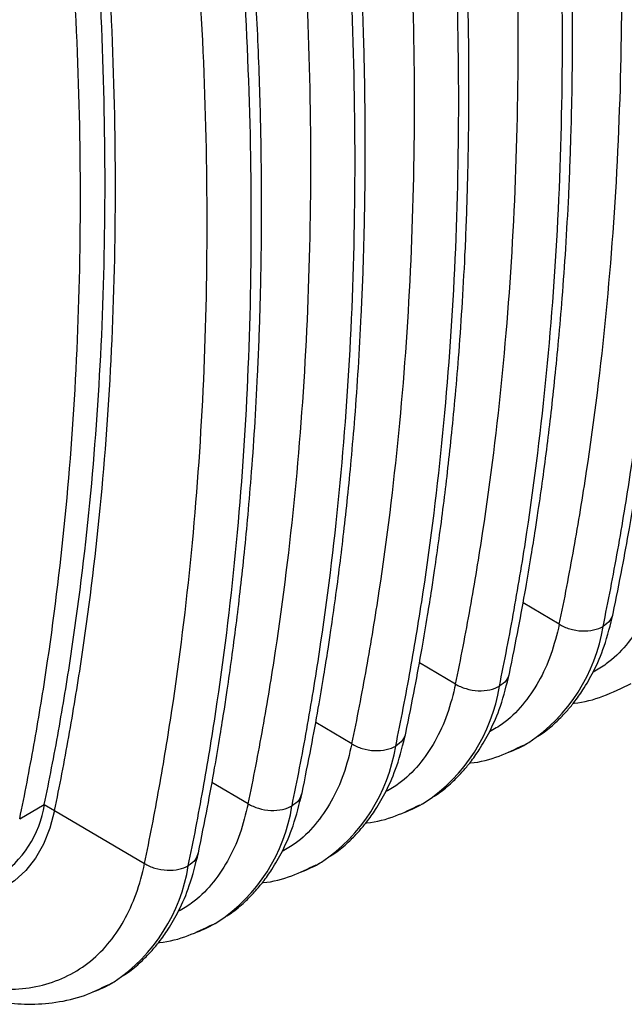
# Model space of a CAD drawing. Header units: millimetres. Extents: x 16 to 683, y 16 to 524.
# Tile 33 of 40: x 603 to 636, y 343 to 397. Entities that reach past the tile are written whole.
import ezdxf

# ---------------------------------------------------------------- set-up
doc = ezdxf.new("R2010")
doc.units = ezdxf.units.MM
doc.header["$LTSCALE"] = 2.5

msp = doc.modelspace()

# ---------------------------------------------------------------- linework, layer by layer
for p, q in [((632.69, 363.624), (630.681, 364.809)), ((626.945, 360.308), (624.936, 361.492)), ((621.2, 356.991), (619.191, 358.175)), ((630.837, 356.989), (630.926, 357.028)), ((615.454, 353.674), (613.446, 354.859)), ((625.092, 353.672), (625.18, 353.712)), ((602.792, 352.843), (604.156, 353.631)), ((604.156, 353.631), (604.723, 353.297)), ((604.723, 353.297), (609.709, 350.358)), ((619.347, 350.355), (619.435, 350.395)), ((613.601, 347.039), (613.69, 347.078)), ((607.856, 343.722), (607.945, 343.762))]:
    msp.add_line(p, q)
at = {"flags": 128}
msp.add_lwpolyline([(604.723, 353.297), (604.463, 352.322), (604.108, 351.438), (603.661, 350.653), (603.127, 349.975), (602.51, 349.411), (601.817, 348.967), (601.054, 348.646), (600.23, 348.453), (599.352, 348.388), (599.325, 348.388)], dxfattribs=at)
for centre, radius, start, end in [((625.687, 365.003), 9.546, 303.8357, 350.9997), ((619.942, 361.686), 9.546, 303.8357, 350.9997), ((627.251, 363.398), 7.353, 290.5559, 300.675), ((614.197, 358.37), 9.546, 303.8357, 350.9997), ((621.506, 360.081), 7.353, 290.5559, 300.675), ((598.398, 354.492), 5.823, 302.7366, 351.4969), ((608.451, 355.053), 9.546, 303.8357, 350.9997), ((615.761, 356.765), 7.353, 290.5559, 300.675), ((602.706, 351.736), 9.546, 303.8357, 350.9997), ((610.015, 353.448), 7.353, 290.5559, 300.675), ((604.27, 350.131), 7.353, 290.5559, 300.675)]:
    msp.add_arc(centre, radius, start, end)
for points, knots in [([(635.673, 364.22), (635.843, 365.061), (636.158, 366.62), (636.555, 368.801), (636.863, 370.616), (637.093, 372.057), (637.307, 373.47), (637.528, 375.025), (637.767, 376.837), (637.993, 378.715), (638.204, 380.653), (638.411, 382.766), (638.613, 385.149), (638.803, 387.825), (638.969, 390.82), (639.098, 394.123), (639.175, 397.803), (639.182, 401.868), (639.097, 406.331), (638.904, 411.098), (638.588, 416.163), (638.135, 421.518), (637.514, 427.263), (636.718, 433.4), (636.036, 437.653), (635.686, 439.837)], [0, 0, 0, 0, 0.037715, 0.069848, 0.096369, 0.117265, 0.132545, 0.157507, 0.184189, 0.20994, 0.237111, 0.265743, 0.298204, 0.335866, 0.375706, 0.420072, 0.468966, 0.522393, 0.580362, 0.642887, 0.706039, 0.773293, 0.844675, 0.92025, 1, 1, 1, 1]), ([(635.116, 363.509), (635.405, 364.907), (635.678, 366.32), (636.187, 369.171), (636.423, 370.608), (637.077, 374.943), (637.441, 377.881), (638.024, 383.845), (638.243, 386.871), (638.534, 393.009), (638.607, 396.12), (638.607, 402.429), (638.534, 405.625), (638.243, 412.099), (638.024, 415.377), (637.441, 422.015), (637.077, 425.374), (636.423, 430.463), (636.187, 432.173), (635.678, 435.611), (635.405, 437.339), (635.116, 439.071)], [0.0964849, 0.0964849, 0.0964849, 0.0964849, 0.1157842, 0.1157842, 0.1350205, 0.1350205, 0.1734212, 0.1734212, 0.2117322, 0.2117322, 0.25, 0.25, 0.2882678, 0.2882678, 0.3265789, 0.3265789, 0.3649795, 0.3649795, 0.3842158, 0.3842158, 0.4035151, 0.4035151, 0.4035151, 0.4035151]), ([(632.69, 363.624), (632.978, 365.013), (633.248, 366.416), (633.754, 369.248), (633.989, 370.675), (634.638, 374.979), (634.999, 377.896), (635.578, 383.818), (635.795, 386.823), (636.085, 392.916), (636.157, 396.005), (636.157, 402.268), (636.085, 405.441), (635.795, 411.869), (635.578, 415.124), (634.999, 421.714), (634.638, 425.05), (633.989, 430.103), (633.754, 431.801), (633.248, 435.216), (632.978, 436.932), (632.69, 438.652)], [0.0964849, 0.0964849, 0.0964849, 0.0964849, 0.1157842, 0.1157842, 0.1350205, 0.1350205, 0.1734212, 0.1734212, 0.2117322, 0.2117322, 0.25, 0.25, 0.2882678, 0.2882678, 0.3265789, 0.3265789, 0.3649795, 0.3649795, 0.3842158, 0.3842158, 0.4035151, 0.4035151, 0.4035151, 0.4035151]), ([(629.928, 360.903), (630.098, 361.745), (630.413, 363.304), (630.81, 365.485), (631.118, 367.3), (631.348, 368.741), (631.561, 370.153), (631.783, 371.709), (632.021, 373.521), (632.247, 375.398), (632.459, 377.336), (632.665, 379.449), (632.868, 381.832), (633.058, 384.509), (633.224, 387.503), (633.352, 390.806), (633.429, 394.486), (633.436, 398.552), (633.352, 403.014), (633.159, 407.782), (632.842, 412.847), (632.389, 418.202), (631.769, 423.947), (630.973, 430.083), (630.291, 434.337), (629.941, 436.52)], [0, 0, 0, 0, 0.037715, 0.069848, 0.096369, 0.117265, 0.132545, 0.157507, 0.184189, 0.20994, 0.237111, 0.265743, 0.298204, 0.335866, 0.375706, 0.420072, 0.468966, 0.522393, 0.580362, 0.642887, 0.706039, 0.773293, 0.844675, 0.92025, 1, 1, 1, 1]), ([(629.37, 360.193), (629.66, 361.591), (629.932, 363.004), (630.441, 365.855), (630.678, 367.292), (631.332, 371.626), (631.696, 374.564), (632.279, 380.529), (632.498, 383.554), (632.789, 389.692), (632.862, 392.804), (632.862, 399.112), (632.789, 402.308), (632.498, 408.782), (632.279, 412.061), (631.696, 418.698), (631.332, 422.057), (630.678, 427.146), (630.441, 428.856), (629.932, 432.295), (629.66, 434.022), (629.37, 435.754)], [0.0964849, 0.0964849, 0.0964849, 0.0964849, 0.1157842, 0.1157842, 0.1350205, 0.1350205, 0.1734212, 0.1734212, 0.2117322, 0.2117322, 0.25, 0.25, 0.2882678, 0.2882678, 0.3265789, 0.3265789, 0.3649795, 0.3649795, 0.3842158, 0.3842158, 0.4035151, 0.4035151, 0.4035151, 0.4035151]), ([(626.945, 360.308), (627.232, 361.696), (627.503, 363.1), (628.008, 365.931), (628.243, 367.358), (628.892, 371.662), (629.254, 374.58), (629.833, 380.502), (630.05, 383.506), (630.34, 389.599), (630.412, 392.689), (630.412, 398.952), (630.34, 402.125), (630.05, 408.552), (629.833, 411.807), (629.254, 418.398), (628.892, 421.733), (628.243, 426.786), (628.008, 428.484), (627.503, 431.899), (627.232, 433.615), (626.945, 435.336)], [0.0964849, 0.0964849, 0.0964849, 0.0964849, 0.1157842, 0.1157842, 0.1350205, 0.1350205, 0.1734212, 0.1734212, 0.2117322, 0.2117322, 0.25, 0.25, 0.2882678, 0.2882678, 0.3265789, 0.3265789, 0.3649795, 0.3649795, 0.3842158, 0.3842158, 0.4035151, 0.4035151, 0.4035151, 0.4035151]), ([(624.183, 357.587), (624.353, 358.428), (624.668, 359.987), (625.065, 362.168), (625.373, 363.983), (625.602, 365.424), (625.816, 366.837), (626.038, 368.392), (626.276, 370.204), (626.502, 372.082), (626.714, 374.019), (626.92, 376.133), (627.123, 378.515), (627.313, 381.192), (627.479, 384.186), (627.607, 387.49), (627.684, 391.169), (627.691, 395.235), (627.607, 399.698), (627.414, 404.465), (627.097, 409.53), (626.644, 414.885), (626.024, 420.63), (625.228, 426.767), (624.546, 431.02), (624.196, 433.204)], [0, 0, 0, 0, 0.037715, 0.069848, 0.096369, 0.117265, 0.132545, 0.157507, 0.184189, 0.20994, 0.237111, 0.265743, 0.298204, 0.335866, 0.375706, 0.420072, 0.468966, 0.522393, 0.580362, 0.642887, 0.706039, 0.773293, 0.844675, 0.92025, 1, 1, 1, 1]), ([(623.625, 356.876), (623.915, 358.274), (624.187, 359.687), (624.696, 362.538), (624.933, 363.975), (625.586, 368.309), (625.951, 371.247), (626.534, 377.212), (626.752, 380.238), (627.044, 386.375), (627.117, 389.487), (627.117, 395.795), (627.044, 398.991), (626.752, 405.466), (626.534, 408.744), (625.951, 415.381), (625.586, 418.74), (624.933, 423.829), (624.696, 425.539), (624.187, 428.978), (623.915, 430.706), (623.625, 432.438)], [0.0964849, 0.0964849, 0.0964849, 0.0964849, 0.1157842, 0.1157842, 0.1350205, 0.1350205, 0.1734212, 0.1734212, 0.2117322, 0.2117322, 0.25, 0.25, 0.2882678, 0.2882678, 0.3265789, 0.3265789, 0.3649795, 0.3649795, 0.3842158, 0.3842158, 0.4035151, 0.4035151, 0.4035151, 0.4035151]), ([(621.2, 356.991), (621.487, 358.379), (621.758, 359.783), (622.263, 362.614), (622.498, 364.041), (623.147, 368.345), (623.509, 371.263), (624.088, 377.185), (624.305, 380.189), (624.594, 386.283), (624.667, 389.372), (624.667, 395.635), (624.594, 398.808), (624.305, 405.236), (624.088, 408.491), (623.509, 415.081), (623.147, 418.416), (622.498, 423.47), (622.263, 425.168), (621.758, 428.583), (621.487, 430.299), (621.2, 432.019)], [0.0964849, 0.0964849, 0.0964849, 0.0964849, 0.1157842, 0.1157842, 0.1350205, 0.1350205, 0.1734212, 0.1734212, 0.2117322, 0.2117322, 0.25, 0.25, 0.2882678, 0.2882678, 0.3265789, 0.3265789, 0.3649795, 0.3649795, 0.3842158, 0.3842158, 0.4035151, 0.4035151, 0.4035151, 0.4035151]), ([(618.437, 354.27), (618.607, 355.112), (618.923, 356.67), (619.319, 358.851), (619.628, 360.666), (619.857, 362.108), (620.071, 363.52), (620.293, 365.075), (620.531, 366.887), (620.757, 368.765), (620.969, 370.703), (621.175, 372.816), (621.378, 375.199), (621.567, 377.875), (621.733, 380.87), (621.862, 384.173), (621.939, 387.853), (621.946, 391.918), (621.862, 396.381), (621.669, 401.148), (621.352, 406.213), (620.899, 411.568), (620.279, 417.313), (619.482, 423.45), (618.801, 427.703), (618.451, 429.887)], [0, 0, 0, 0, 0.037715, 0.069848, 0.096369, 0.117265, 0.132545, 0.157507, 0.184189, 0.20994, 0.237111, 0.265743, 0.298204, 0.335866, 0.375706, 0.420072, 0.468966, 0.522393, 0.580362, 0.642887, 0.706039, 0.773293, 0.844675, 0.92025, 1, 1, 1, 1]), ([(617.88, 353.56), (618.169, 354.957), (618.442, 356.37), (618.951, 359.221), (619.187, 360.658), (619.841, 364.993), (620.205, 367.931), (620.788, 373.895), (621.007, 376.921), (621.299, 383.059), (621.372, 386.17), (621.372, 392.479), (621.299, 395.675), (621.007, 402.149), (620.788, 405.427), (620.205, 412.065), (619.841, 415.424), (619.187, 420.513), (618.951, 422.223), (618.442, 425.661), (618.169, 427.389), (617.88, 429.121)], [0.0964849, 0.0964849, 0.0964849, 0.0964849, 0.1157842, 0.1157842, 0.1350205, 0.1350205, 0.1734212, 0.1734212, 0.2117322, 0.2117322, 0.25, 0.25, 0.2882678, 0.2882678, 0.3265789, 0.3265789, 0.3649795, 0.3649795, 0.3842158, 0.3842158, 0.4035151, 0.4035151, 0.4035151, 0.4035151]), ([(615.454, 353.674), (615.742, 355.063), (616.012, 356.466), (616.518, 359.298), (616.753, 360.725), (617.402, 365.029), (617.764, 367.946), (618.342, 373.868), (618.56, 376.873), (618.849, 382.966), (618.922, 386.055), (618.922, 392.318), (618.849, 395.491), (618.56, 401.919), (618.342, 405.174), (617.764, 411.764), (617.402, 415.1), (616.753, 420.153), (616.518, 421.851), (616.012, 425.266), (615.742, 426.982), (615.454, 428.702)], [0.0964849, 0.0964849, 0.0964849, 0.0964849, 0.1157842, 0.1157842, 0.1350205, 0.1350205, 0.1734212, 0.1734212, 0.2117322, 0.2117322, 0.25, 0.25, 0.2882678, 0.2882678, 0.3265789, 0.3265789, 0.3649795, 0.3649795, 0.3842158, 0.3842158, 0.4035151, 0.4035151, 0.4035151, 0.4035151]), ([(604.156, 353.631), (604.435, 354.979), (604.698, 356.341), (605.189, 359.089), (605.416, 360.473), (606.046, 364.648), (606.397, 367.478), (606.958, 373.219), (607.168, 376.13), (607.449, 382.035), (607.519, 385.029), (607.519, 391.097), (607.449, 394.172), (607.168, 400.401), (606.958, 403.555), (606.397, 409.944), (606.046, 413.179), (605.416, 418.081), (605.189, 419.728), (604.698, 423.042), (604.435, 424.708), (604.156, 426.378)], [0.0964849, 0.0964849, 0.0964849, 0.0964849, 0.1157842, 0.1157842, 0.1350205, 0.1350205, 0.1734212, 0.1734212, 0.2117322, 0.2117322, 0.25, 0.25, 0.2882678, 0.2882678, 0.3265789, 0.3265789, 0.3649795, 0.3649795, 0.3842158, 0.3842158, 0.4035151, 0.4035151, 0.4035151, 0.4035151]), ([(612.692, 350.953), (612.862, 351.795), (613.177, 353.354), (613.574, 355.535), (613.882, 357.35), (614.112, 358.791), (614.326, 360.203), (614.547, 361.759), (614.786, 363.571), (615.012, 365.448), (615.223, 367.386), (615.43, 369.499), (615.632, 371.882), (615.822, 374.559), (615.988, 377.553), (616.117, 380.856), (616.194, 384.536), (616.201, 388.602), (616.116, 393.064), (615.923, 397.832), (615.607, 402.897), (615.154, 408.252), (614.533, 413.997), (613.737, 420.134), (613.055, 424.387), (612.705, 426.57)], [0, 0, 0, 0, 0.037715, 0.069848, 0.096369, 0.117265, 0.132545, 0.157507, 0.184189, 0.20994, 0.237111, 0.265743, 0.298204, 0.335866, 0.375706, 0.420072, 0.468966, 0.522393, 0.580362, 0.642887, 0.706039, 0.773293, 0.844675, 0.92025, 1, 1, 1, 1]), ([(604.723, 353.297), (605.003, 354.649), (605.266, 356.016), (605.758, 358.772), (605.987, 360.16), (606.618, 364.349), (606.97, 367.187), (607.533, 372.947), (607.744, 375.868), (608.026, 381.792), (608.096, 384.795), (608.096, 390.883), (608.026, 393.968), (607.744, 400.217), (607.533, 403.382), (606.97, 409.792), (606.618, 413.036), (605.987, 417.954), (605.758, 419.606), (605.266, 422.931), (605.003, 424.602), (604.723, 426.277)], [0.0964849, 0.0964849, 0.0964849, 0.0964849, 0.1157842, 0.1157842, 0.1350205, 0.1350205, 0.1734212, 0.1734212, 0.2117322, 0.2117322, 0.25, 0.25, 0.2882678, 0.2882678, 0.3265789, 0.3265789, 0.3649795, 0.3649795, 0.3842158, 0.3842158, 0.4035151, 0.4035151, 0.4035151, 0.4035151]), ([(612.135, 350.243), (612.424, 351.641), (612.697, 353.054), (613.206, 355.905), (613.442, 357.342), (614.096, 361.676), (614.46, 364.614), (615.043, 370.579), (615.262, 373.604), (615.553, 379.742), (615.626, 382.854), (615.626, 389.162), (615.553, 392.358), (615.262, 398.832), (615.043, 402.111), (614.46, 408.748), (614.096, 412.107), (613.442, 417.196), (613.206, 418.906), (612.697, 422.345), (612.424, 424.072), (612.135, 425.804)], [0.0964849, 0.0964849, 0.0964849, 0.0964849, 0.1157842, 0.1157842, 0.1350205, 0.1350205, 0.1734212, 0.1734212, 0.2117322, 0.2117322, 0.25, 0.25, 0.2882678, 0.2882678, 0.3265789, 0.3265789, 0.3649795, 0.3649795, 0.3842158, 0.3842158, 0.4035151, 0.4035151, 0.4035151, 0.4035151]), ([(602.792, 352.843), (603.071, 354.191), (603.333, 355.553), (603.824, 358.301), (604.052, 359.685), (604.681, 363.86), (605.032, 366.69), (605.593, 372.431), (605.804, 375.343), (606.084, 381.248), (606.155, 384.241), (606.155, 390.309), (606.084, 393.384), (605.804, 399.613), (605.593, 402.768), (605.032, 409.157), (604.681, 412.391), (604.052, 417.293), (603.824, 418.94), (603.333, 422.254), (603.071, 423.92), (602.792, 425.59)], [0.0964849, 0.0964849, 0.0964849, 0.0964849, 0.1157842, 0.1157842, 0.1350205, 0.1350205, 0.1734212, 0.1734212, 0.2117322, 0.2117322, 0.25, 0.25, 0.2882678, 0.2882678, 0.3265789, 0.3265789, 0.3649795, 0.3649795, 0.3842158, 0.3842158, 0.4035151, 0.4035151, 0.4035151, 0.4035151]), ([(609.709, 350.358), (609.997, 351.746), (610.267, 353.15), (610.773, 355.981), (611.008, 357.408), (611.657, 361.712), (612.018, 364.63), (612.597, 370.552), (612.814, 373.556), (613.104, 379.649), (613.176, 382.739), (613.176, 389.002), (613.104, 392.175), (612.814, 398.602), (612.597, 401.857), (612.018, 408.448), (611.657, 411.783), (611.008, 416.836), (610.773, 418.535), (610.267, 421.949), (609.997, 423.666), (609.709, 425.386)], [0.0964849, 0.0964849, 0.0964849, 0.0964849, 0.1157842, 0.1157842, 0.1350205, 0.1350205, 0.1734212, 0.1734212, 0.2117322, 0.2117322, 0.25, 0.25, 0.2882678, 0.2882678, 0.3265789, 0.3265789, 0.3649795, 0.3649795, 0.3842158, 0.3842158, 0.4035151, 0.4035151, 0.4035151, 0.4035151]), ([(638.435, 366.941), (638.294, 366.373), (638.008, 365.222), (637.315, 363.725), (636.416, 362.436), (635.494, 361.504), (634.812, 361.121), (634.564, 360.981)], [0, 0, 0, 0, 0.212177, 0.429364, 0.650023, 0.872461, 1, 1, 1, 1]), ([(631.504, 357.415), (631.623, 357.491), (632.007, 357.739), (632.539, 358.217), (633.086, 358.779), (633.553, 359.342), (634.061, 360.056), (634.64, 361.074), (635.24, 362.459), (635.521, 363.602), (635.673, 364.22)], [0, 0, 0, 0, 0.052648, 0.171415, 0.268988, 0.350696, 0.460211, 0.606415, 0.7874, 1, 1, 1, 1]), ([(635.663, 364.223), (635.621, 364.085), (635.535, 363.803), (635.257, 363.609), (635.116, 363.509)], [0, 0, 0, 0, 0.490684, 1, 1, 1, 1]), ([(632.69, 363.624), (632.549, 363.056), (632.263, 361.905), (631.57, 360.408), (630.67, 359.119), (629.749, 358.187), (629.067, 357.804), (628.819, 357.664)], [0, 0, 0, 0, 0.212177, 0.429364, 0.650023, 0.872461, 1, 1, 1, 1]), ([(632.69, 363.624), (632.857, 363.526), (633.053, 363.438), (633.481, 363.31), (633.712, 363.269), (634.168, 363.248), (634.392, 363.267), (634.794, 363.356), (634.971, 363.426), (635.116, 363.509)], [0, 0, 0, 0, 0.25, 0.25, 0.5, 0.5, 0.75, 0.75, 1, 1, 1, 1]), ([(625.759, 354.098), (625.877, 354.174), (626.262, 354.422), (626.794, 354.901), (627.341, 355.462), (627.808, 356.025), (628.316, 356.739), (628.895, 357.757), (629.494, 359.142), (629.776, 360.286), (629.928, 360.903)], [0, 0, 0, 0, 0.052648, 0.171415, 0.268988, 0.350696, 0.460211, 0.606415, 0.7874, 1, 1, 1, 1]), ([(629.918, 360.906), (629.876, 360.768), (629.79, 360.487), (629.512, 360.292), (629.37, 360.193)], [0, 0, 0, 0, 0.490684, 1, 1, 1, 1]), ([(626.945, 360.308), (626.804, 359.739), (626.518, 358.589), (625.824, 357.091), (624.925, 355.802), (624.003, 354.87), (623.322, 354.487), (623.074, 354.348)], [0, 0, 0, 0, 0.212177, 0.429364, 0.650023, 0.872461, 1, 1, 1, 1]), ([(626.945, 360.308), (627.112, 360.209), (627.308, 360.122), (627.736, 359.993), (627.967, 359.953), (628.423, 359.931), (628.647, 359.95), (629.049, 360.039), (629.225, 360.109), (629.37, 360.193)], [0, 0, 0, 0, 0.25, 0.25, 0.5, 0.5, 0.75, 0.75, 1, 1, 1, 1]), ([(633.473, 359.256), (633.487, 359.257), (634.062, 359.295), (635.165, 359.608), (636.158, 360.094), (636.671, 360.345)], [0, 0, 0, 0, 0.012233, 0.489353, 1, 1, 1, 1]), ([(620.014, 350.782), (620.132, 350.858), (620.517, 351.106), (621.048, 351.584), (621.596, 352.146), (622.063, 352.709), (622.571, 353.422), (623.149, 354.441), (623.749, 355.826), (624.031, 356.969), (624.183, 357.587)], [0, 0, 0, 0, 0.052648, 0.171415, 0.268988, 0.350696, 0.460211, 0.606415, 0.7874, 1, 1, 1, 1]), ([(624.173, 357.59), (624.131, 357.451), (624.045, 357.17), (623.767, 356.975), (623.625, 356.876)], [0, 0, 0, 0, 0.490684, 1, 1, 1, 1]), ([(621.2, 356.991), (621.058, 356.423), (620.773, 355.272), (620.079, 353.775), (619.18, 352.486), (618.258, 351.554), (617.577, 351.171), (617.328, 351.031)], [0, 0, 0, 0, 0.2121773, 0.4293639, 0.6500232, 0.8724608, 1, 1, 1, 1]), ([(621.2, 356.991), (621.367, 356.893), (621.563, 356.805), (621.99, 356.677), (622.222, 356.636), (622.678, 356.614), (622.902, 356.633), (623.303, 356.723), (623.48, 356.792), (623.625, 356.876)], [0, 0, 0, 0, 0.25, 0.25, 0.5, 0.5, 0.75, 0.75, 1, 1, 1, 1]), ([(627.728, 355.939), (627.742, 355.94), (628.316, 355.979), (629.346, 356.267), (630.271, 356.717), (630.715, 356.934)], [0, 0, 0, 0, 0.013134, 0.52537, 1, 1, 1, 1]), ([(614.269, 347.465), (614.387, 347.541), (614.771, 347.789), (615.303, 348.267), (615.85, 348.829), (616.317, 349.392), (616.825, 350.106), (617.404, 351.124), (618.004, 352.509), (618.285, 353.652), (618.437, 354.27)], [0, 0, 0, 0, 0.0526478, 0.1714154, 0.268988, 0.3506963, 0.4602107, 0.606415, 0.7873997, 1, 1, 1, 1]), ([(618.428, 354.273), (618.385, 354.135), (618.299, 353.853), (618.022, 353.659), (617.88, 353.56)], [0, 0, 0, 0, 0.490684, 1, 1, 1, 1]), ([(615.454, 353.674), (615.313, 353.106), (615.027, 351.955), (614.334, 350.458), (613.435, 349.169), (612.513, 348.237), (611.831, 347.854), (611.583, 347.714)], [0, 0, 0, 0, 0.212177, 0.429364, 0.650023, 0.872461, 1, 1, 1, 1]), ([(615.454, 353.674), (615.621, 353.576), (615.817, 353.489), (616.245, 353.36), (616.476, 353.319), (616.933, 353.298), (617.157, 353.317), (617.558, 353.406), (617.735, 353.476), (617.88, 353.56)], [0, 0, 0, 0, 0.25, 0.25, 0.5, 0.5, 0.75, 0.75, 1, 1, 1, 1]), ([(621.982, 352.622), (621.997, 352.623), (622.571, 352.662), (623.601, 352.95), (624.525, 353.4), (624.97, 353.617)], [0, 0, 0, 0, 0.013134, 0.52537, 1, 1, 1, 1]), ([(612.682, 350.956), (612.64, 350.818), (612.554, 350.537), (612.276, 350.342), (612.135, 350.243)], [0, 0, 0, 0, 0.4906841, 1, 1, 1, 1]), ([(608.524, 344.148), (608.642, 344.224), (609.026, 344.472), (609.558, 344.951), (610.105, 345.512), (610.572, 346.075), (611.08, 346.789), (611.659, 347.807), (612.259, 349.192), (612.54, 350.336), (612.692, 350.953)], [0, 0, 0, 0, 0.052648, 0.171415, 0.268988, 0.350696, 0.460211, 0.606415, 0.7874, 1, 1, 1, 1]), ([(600.774, 343.481), (601.843, 343.334), (602.897, 343.36), (604.371, 343.697), (604.845, 343.858), (605.745, 344.278), (606.171, 344.536), (606.964, 345.147), (607.331, 345.498), (607.997, 346.284), (608.297, 346.718), (609.088, 348.126), (609.47, 349.204), (609.709, 350.358)], [0, 0, 0, 0, 0.25, 0.25, 0.375, 0.375, 0.5, 0.5, 0.625, 0.625, 0.75, 0.75, 1, 1, 1, 1]), ([(609.709, 350.358), (609.876, 350.259), (610.072, 350.172), (610.5, 350.043), (610.731, 350.003), (611.187, 349.981), (611.412, 350), (611.813, 350.089), (611.99, 350.159), (612.135, 350.243)], [0, 0, 0, 0, 0.25, 0.25, 0.5, 0.5, 0.75, 0.75, 1, 1, 1, 1]), ([(616.237, 349.306), (616.251, 349.307), (616.826, 349.345), (617.856, 349.633), (618.78, 350.084), (619.225, 350.3)], [0, 0, 0, 0, 0.013134, 0.52537, 1, 1, 1, 1]), ([(610.492, 345.989), (610.506, 345.99), (611.081, 346.029), (612.11, 346.317), (613.035, 346.767), (613.48, 346.984)], [0, 0, 0, 0, 0.013134, 0.52537, 1, 1, 1, 1]), ([(601.762, 342.677), (602.257, 342.627), (603.29, 342.522), (604.842, 342.646), (606.37, 342.984), (607.291, 343.445), (607.734, 343.667)], [0, 0, 0, 0, 0.229292, 0.479305, 0.749573, 1, 1, 1, 1])]:
    msp.add_open_spline(points, degree=3, knots=knots)

doc.saveas('drawing.dxf')
